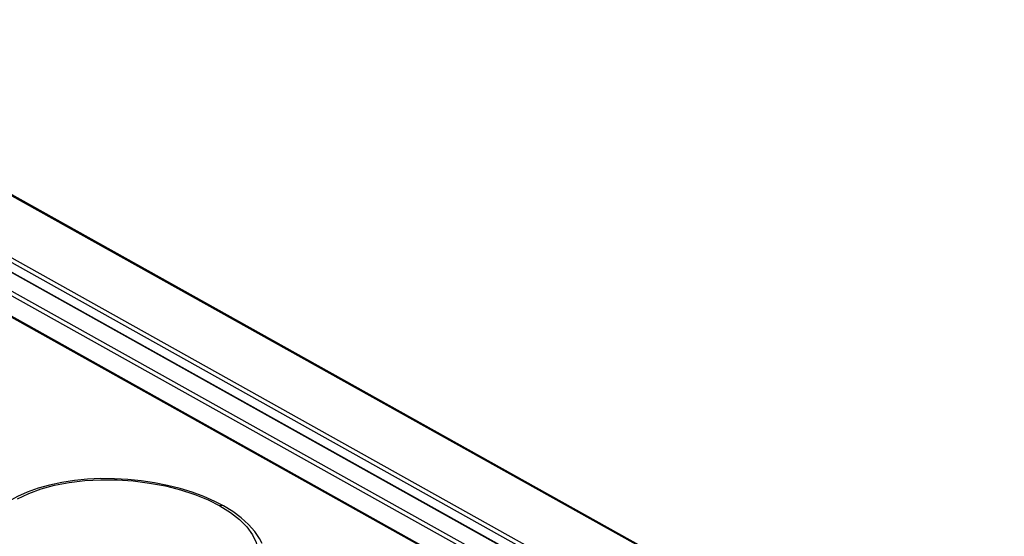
# Model space of a CAD drawing. Extents: x 0 to 420, y 0 to 297.
# Tile 36 of 49: x 372.04 to 375.62, y 111.39 to 113.27. Entities that reach past the tile are written whole.
import ezdxf

# ---------------------------------------------------------------- set-up
doc = ezdxf.new("R2010")
doc.units = 0
doc.header["$LTSCALE"] = 23.1
doc.layers.get('0').update_dxf_attribs({"linetype": 'CONTINUOUS'})
doc.layers.add('ROUNDS', color=7, linetype='CONTINUOUS')

msp = doc.modelspace()

# ---------------------------------------------------------------- linework, layer by layer
at = {"color": 9, "linetype": 'CONTINUOUS'}
msp.add_line((373.6676, 111.2611), (364.8093, 116.2116), dxfattribs=at)
at = {"color": 7, "linetype": 'CONTINUOUS'}
msp.add_line((364.8173, 116.2115), (373.6756, 111.261), dxfattribs=at)
for points in [[(372.7796, 111.5018), (372.7481, 111.5182), (372.7085, 111.5357), (372.6664, 111.5513), (372.6223, 111.5649), (372.5765, 111.5765), (372.5293, 111.5859), (372.4811, 111.5931), (372.4322, 111.5981), (372.383, 111.6008), (372.3339, 111.6011), (372.2853, 111.5989), (372.2376, 111.5943), (372.1914, 111.5873), (372.1471, 111.5779), (372.1052, 111.5661), (372.0661, 111.552), (372.03, 111.5358), (371.9975, 111.5175), (371.9688, 111.4972), (371.9443, 111.4753), (371.9243, 111.4521), (371.9089, 111.4278), (371.9038, 111.4175)], [(372.9204, 111.3645), (372.9112, 111.3828), (372.8937, 111.4088), (372.8715, 111.434), (372.8447, 111.4582), (372.8135, 111.4812), (372.7796, 111.5018)]]:
    msp.add_lwpolyline(points, dxfattribs=at)
at = {"color": 9, "linetype": 'CONTINUOUS'}
for points in [[(372.0309, 111.5274), (372.0712, 111.547), (372.1164, 111.5637), (372.1656, 111.5772), (372.2188, 111.5873), (372.2752, 111.594), (372.3337, 111.5972), (372.3927, 111.5967), (372.452, 111.5927), (372.511, 111.5851), (372.5685, 111.5743), (372.6237, 111.5602), (372.676, 111.5432), (372.7241, 111.5236), (372.7672, 111.5019)], [(372.7796, 111.5018), (372.775, 111.5032), (372.7672, 111.5019)], [(372.7672, 111.5019), (372.8056, 111.478), (372.8385, 111.4523), (372.8655, 111.425), (372.8857, 111.3968), (372.8991, 111.3681), (372.9055, 111.339), (372.9047, 111.3103)]]:
    msp.add_lwpolyline(points, dxfattribs=at)
at = {"layer": 'ROUNDS', "color": 9, "linetype": 'CONTINUOUS'}
for p, q in [((365.2192, 116.4257), (389.3688, 102.9296)), ((364.9173, 116.3149), (373.9947, 111.2419)), ((364.9666, 116.3239), (374.1032, 111.2178)), ((364.9747, 116.3364), (374.1113, 111.2303)), ((364.8374, 116.2752), (373.8331, 111.2479)), ((364.8455, 116.2877), (373.8534, 111.2536))]:
    msp.add_line(p, q, dxfattribs=at)
at = {"layer": 'ROUNDS', "color": 7, "linetype": 'CONTINUOUS'}
for p, q in [((365.2288, 116.4254), (389.38, 102.9284)), ((364.9212, 116.3148), (373.9956, 111.2435))]:
    msp.add_line(p, q, dxfattribs=at)

doc.saveas('drawing.dxf')
